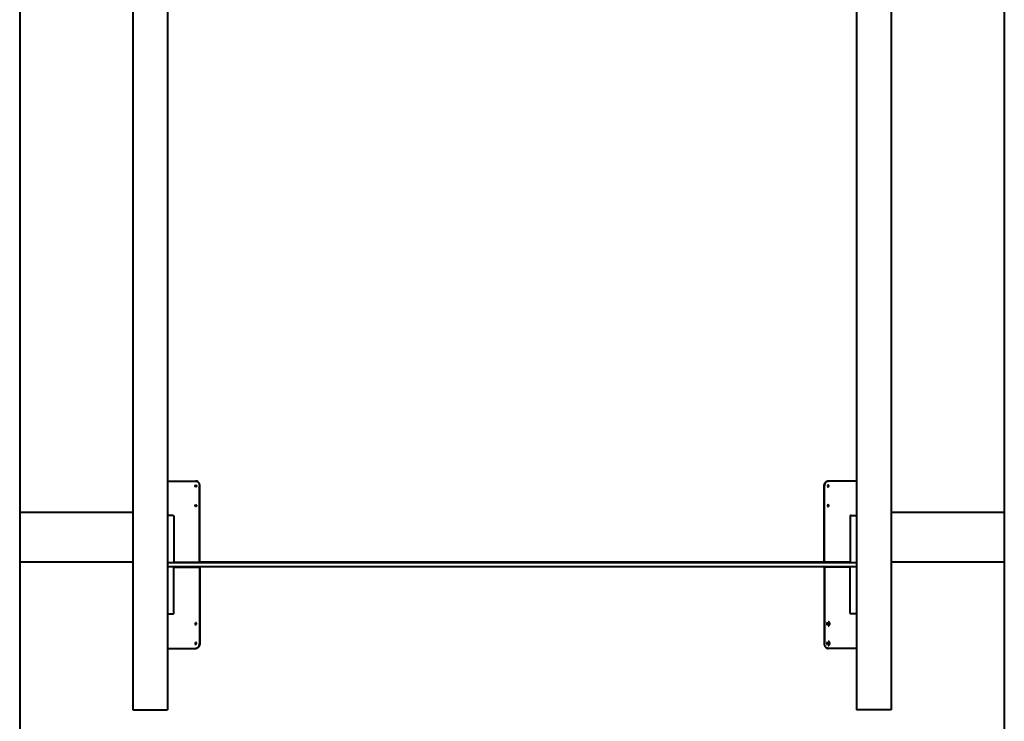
# Model space of a CAD drawing. Header units: millimetres. Extents: x -149 to 1385, y -399 to 918.
# Tile 29 of 41: x 385 to 585, y 524 to 667. Entities that reach past the tile are written whole.
import ezdxf

# ---------------------------------------------------------------- set-up
doc = ezdxf.new("R2010")
doc.units = ezdxf.units.MM
for name, color, linetype in [('G', 3, 'Continuous'), ('WELDING', 7, 'Continuous'), ('Системный слой', 250, 'Continuous')]:
    doc.layers.add(name, color=color, linetype=linetype)

# ---------------------------------------------------------------- blocks, each defined once
blk = doc.blocks.new('U651')
at = {"layer": 'WELDING', "color": 150, "lineweight": 40}
for p, q in [((420.65, 544.04), (420.58, 543.9)), ((420.72, 544.07), (420.65, 544.04)), ((420.58, 543.9), (420.62, 543.72)), ((420.62, 543.72), (420.72, 543.66))]:
    blk.add_line(p, q, dxfattribs=at)
blk = doc.blocks.new('U652')
at = {"layer": 'WELDING', "color": 150, "lineweight": 40}
for p, q in [((420.65, 540.04), (420.58, 539.9)), ((420.72, 540.07), (420.65, 540.04)), ((420.58, 539.9), (420.62, 539.72)), ((420.62, 539.72), (420.72, 539.66))]:
    blk.add_line(p, q, dxfattribs=at)
blk = doc.blocks.new('U653')
at = {"layer": 'WELDING', "color": 150, "lineweight": 40}
for p, q in [((420.64, 544.05), (420.55, 543.93)), ((420.7, 544.07), (420.64, 544.05)), ((420.72, 544.06), (420.7, 544.07)), ((420.83, 543.97), (420.72, 544.06)), ((420.55, 543.93), (420.57, 543.74)), ((420.57, 543.74), (420.69, 543.66)), ((420.69, 543.66), (420.7, 543.66)), ((420.7, 543.66), (420.74, 543.67)), ((420.74, 543.67), (420.84, 543.78)), ((420.84, 543.78), (420.83, 543.97))]:
    blk.add_line(p, q, dxfattribs=at)
blk = doc.blocks.new('U654')
at = {"layer": 'WELDING', "color": 150, "lineweight": 40}
for p, q in [((420.64, 540.05), (420.55, 539.93)), ((420.7, 540.07), (420.64, 540.05)), ((420.72, 540.06), (420.7, 540.07)), ((420.83, 539.97), (420.72, 540.06)), ((420.55, 539.93), (420.57, 539.74)), ((420.57, 539.74), (420.69, 539.66)), ((420.69, 539.66), (420.7, 539.66)), ((420.7, 539.66), (420.74, 539.67)), ((420.74, 539.67), (420.84, 539.78)), ((420.84, 539.78), (420.83, 539.97))]:
    blk.add_line(p, q, dxfattribs=at)
blk = doc.blocks.new('U702')
at = {"layer": 'G', "color": 150, "lineweight": 40}
for p, q in [((548.95, 544.17), (548.87, 543.93)), ((548.87, 543.93), (548.9, 543.66)), ((548.9, 543.66), (548.95, 543.56))]:
    blk.add_line(p, q, dxfattribs=at)
blk = doc.blocks.new('U703')
at = {"layer": 'G', "color": 150, "lineweight": 40}
for p, q in [((549.19, 543.86), (549.21, 543.95)), ((549.21, 543.78), (549.19, 543.86)), ((549.21, 543.95), (549.27, 543.98)), ((549.27, 543.74), (549.21, 543.78)), ((549.27, 543.98), (549.33, 543.95)), ((549.32, 543.77), (549.27, 543.74)), ((549.35, 543.86), (549.32, 543.77)), ((549.33, 543.95), (549.33, 543.94)), ((549.33, 543.94), (549.35, 543.86))]:
    blk.add_line(p, q, dxfattribs=at)
blk = doc.blocks.new('U704')
at = {"layer": 'G', "color": 150, "lineweight": 40}
for p, q in [((548.95, 540.17), (548.87, 539.93)), ((548.87, 539.93), (548.9, 539.66)), ((548.9, 539.66), (548.95, 539.56))]:
    blk.add_line(p, q, dxfattribs=at)
blk = doc.blocks.new('U705')
at = {"layer": 'G', "color": 150, "lineweight": 40}
for p, q in [((549.19, 539.86), (549.21, 539.95)), ((549.21, 539.78), (549.19, 539.86)), ((549.21, 539.95), (549.27, 539.98)), ((549.27, 539.74), (549.21, 539.78)), ((549.27, 539.98), (549.33, 539.95)), ((549.32, 539.77), (549.27, 539.74)), ((549.35, 539.86), (549.32, 539.77)), ((549.33, 539.95), (549.33, 539.94)), ((549.33, 539.94), (549.35, 539.86))]:
    blk.add_line(p, q, dxfattribs=at)
blk = doc.blocks.new('U798')
at = {"layer": 'WELDING', "color": 150, "lineweight": 40}
for p, q in [((420.58, 567.83), (420.62, 568.01)), ((420.62, 568.01), (420.72, 568.07)), ((420.65, 567.68), (420.58, 567.83)), ((420.72, 567.66), (420.65, 567.68))]:
    blk.add_line(p, q, dxfattribs=at)
blk = doc.blocks.new('U799')
at = {"layer": 'WELDING', "color": 150, "lineweight": 40}
for p, q in [((420.58, 571.83), (420.62, 572.01)), ((420.62, 572.01), (420.72, 572.07)), ((420.65, 571.68), (420.58, 571.83)), ((420.72, 571.66), (420.65, 571.68))]:
    blk.add_line(p, q, dxfattribs=at)
blk = doc.blocks.new('U800')
at = {"layer": 'WELDING', "color": 150, "lineweight": 40}
for p, q in [((420.57, 567.98), (420.69, 568.07)), ((420.69, 568.07), (420.7, 568.07)), ((420.7, 568.07), (420.74, 568.06)), ((420.74, 568.06), (420.84, 567.94)), ((420.55, 567.8), (420.57, 567.98)), ((420.64, 567.67), (420.55, 567.8)), ((420.7, 567.66), (420.64, 567.67)), ((420.72, 567.66), (420.7, 567.66)), ((420.83, 567.76), (420.72, 567.66)), ((420.84, 567.94), (420.83, 567.76))]:
    blk.add_line(p, q, dxfattribs=at)
blk = doc.blocks.new('U801')
at = {"layer": 'WELDING', "color": 150, "lineweight": 40}
for p, q in [((420.57, 571.98), (420.69, 572.07)), ((420.69, 572.07), (420.7, 572.07)), ((420.7, 572.07), (420.74, 572.06)), ((420.74, 572.06), (420.84, 571.94)), ((420.55, 571.8), (420.57, 571.98)), ((420.64, 571.67), (420.55, 571.8)), ((420.7, 571.66), (420.64, 571.67)), ((420.72, 571.66), (420.7, 571.66)), ((420.83, 571.76), (420.72, 571.66)), ((420.84, 571.94), (420.83, 571.76))]:
    blk.add_line(p, q, dxfattribs=at)
blk = doc.blocks.new('U833')
at = {"layer": 'WELDING', "color": 150, "lineweight": 40}
for p, q in [((549.24, 568.01), (549.14, 568.07)), ((549.28, 567.83), (549.24, 568.01)), ((549.14, 567.66), (549.2, 567.68)), ((549.2, 567.68), (549.28, 567.83))]:
    blk.add_line(p, q, dxfattribs=at)
blk = doc.blocks.new('U834')
at = {"layer": 'WELDING', "color": 150, "lineweight": 40}
for p, q in [((549.24, 572.01), (549.14, 572.07)), ((549.28, 571.83), (549.24, 572.01)), ((549.14, 571.66), (549.2, 571.68)), ((549.2, 571.68), (549.28, 571.83))]:
    blk.add_line(p, q, dxfattribs=at)
blk = doc.blocks.new('U835')
at = {"layer": 'WELDING', "color": 150, "lineweight": 40}
for p, q in [((549.12, 568.06), (549.02, 567.94)), ((549.16, 568.07), (549.12, 568.06)), ((549.17, 568.07), (549.16, 568.07)), ((549.29, 567.98), (549.17, 568.07)), ((549.02, 567.94), (549.03, 567.76)), ((549.03, 567.76), (549.14, 567.66)), ((549.14, 567.66), (549.16, 567.66)), ((549.16, 567.66), (549.22, 567.67)), ((549.22, 567.67), (549.31, 567.8)), ((549.31, 567.8), (549.29, 567.98))]:
    blk.add_line(p, q, dxfattribs=at)
blk = doc.blocks.new('U836')
at = {"layer": 'WELDING', "color": 150, "lineweight": 40}
for p, q in [((549.12, 572.06), (549.02, 571.94)), ((549.16, 572.07), (549.12, 572.06)), ((549.17, 572.07), (549.16, 572.07)), ((549.29, 571.98), (549.17, 572.07)), ((549.02, 571.94), (549.03, 571.76)), ((549.03, 571.76), (549.14, 571.66)), ((549.14, 571.66), (549.16, 571.66)), ((549.16, 571.66), (549.22, 571.67)), ((549.22, 571.67), (549.31, 571.8)), ((549.31, 571.8), (549.29, 571.98))]:
    blk.add_line(p, q, dxfattribs=at)

msp = doc.modelspace()

# ---------------------------------------------------------------- linework, layer by layer
at = {"layer": 'G', "color": 150, "lineweight": 40}
for p, q in [((407.93, 826.36), (407.93, 526.36)), ((414.93, 826.36), (414.93, 526.36)), ((554.93, 826.36), (554.93, 526.36)), ((561.93, 826.36), (561.93, 526.36)), ((384.93, 681.46), (384.93, 556.46)), ((584.93, 681.46), (584.93, 556.46)), ((414.93, 572.86), (420.7, 572.86)), ((420.7, 572.86), (420.73, 572.86)), ((549.16, 572.86), (549.13, 572.86)), ((554.93, 572.86), (549.16, 572.86)), ((421.47, 556.36), (421.47, 571.86)), ((421.5, 556.36), (421.5, 571.86)), ((548.36, 556.36), (548.36, 571.86)), ((548.39, 556.36), (548.39, 571.86)), ((384.93, 566.46), (384.93, 441.46)), ((407.93, 566.46), (384.93, 566.46)), ((584.93, 566.46), (561.93, 566.46)), ((584.93, 566.46), (584.93, 441.46)), ((416.02, 565.86), (414.93, 565.86)), ((416.02, 565.86), (416.14, 565.86)), ((416.21, 565.76), (416.21, 556.36)), ((553.65, 565.76), (553.65, 556.36)), ((553.83, 565.86), (553.72, 565.86)), ((553.83, 565.86), (554.93, 565.86)), ((384.93, 556.46), (407.93, 556.46)), ((554.93, 556.26), (414.93, 556.26)), ((416.21, 556.36), (421.47, 556.36)), ((421.47, 556.36), (421.5, 556.36)), ((421.5, 556.46), (548.36, 556.46)), ((548.39, 556.36), (548.36, 556.36)), ((553.65, 556.36), (548.39, 556.36)), ((561.93, 556.46), (584.93, 556.46)), ((554.93, 555.46), (414.93, 555.46)), ((416.21, 545.96), (416.21, 555.36)), ((416.21, 555.36), (421.47, 555.36)), ((417.85, 555.36), (417.85, 555.46)), ((421.47, 555.36), (421.47, 539.86)), ((421.47, 555.36), (421.5, 555.36)), ((421.5, 555.36), (421.5, 539.86)), ((548.36, 555.36), (548.36, 539.86)), ((548.39, 555.36), (548.36, 555.36)), ((548.39, 555.36), (548.39, 539.86)), ((553.65, 555.36), (548.39, 555.36)), ((552.01, 555.46), (552.01, 555.36)), ((553.65, 545.96), (553.65, 555.36)), ((414.93, 545.86), (416.02, 545.86)), ((416.02, 545.86), (416.14, 545.86)), ((553.83, 545.86), (553.72, 545.86)), ((554.93, 545.86), (553.83, 545.86)), ((414.93, 538.86), (420.7, 538.86)), ((420.7, 538.86), (420.73, 538.86)), ((549.16, 538.86), (549.13, 538.86)), ((554.93, 538.86), (549.16, 538.86)), ((407.93, 526.36), (414.93, 526.36)), ((561.93, 526.36), (554.93, 526.36))]:
    msp.add_line(p, q, dxfattribs=at)
at = {"layer": 'WELDING', "color": 150, "lineweight": 40}
for points, knots in [([(420.7, 572.86), (420.73, 572.86), (420.8, 572.86), (420.9, 572.83), (420.98, 572.79), (421.06, 572.74), (421.14, 572.68), (421.21, 572.61), (421.28, 572.53), (421.33, 572.44), (421.38, 572.34), (421.42, 572.23), (421.44, 572.12), (421.46, 572.02), (421.47, 571.93), (421.47, 571.88), (421.47, 571.86)], [0, 0, 0, 0, 1.551395, 2.904423, 4.11213, 5.351369, 6.627708, 7.886405, 9.149461, 10.411201, 11.673189, 12.934657, 14.196949, 15.439497, 16.374258, 17, 17, 17, 17]), ([(421.5, 571.86), (421.5, 571.91), (421.5, 572), (421.48, 572.12), (421.45, 572.23), (421.41, 572.34), (421.36, 572.44), (421.31, 572.53), (421.24, 572.61), (421.17, 572.68), (421.1, 572.75), (421.02, 572.79), (420.93, 572.83), (420.85, 572.85), (420.78, 572.86), (420.75, 572.86), (420.73, 572.86)], [0, 0, 0, 0, 1.551481, 2.904582, 4.112347, 5.351635, 6.628009, 7.886721, 9.149772, 10.411484, 11.673425, 12.934827, 14.197038, 15.439491, 16.374223, 17, 17, 17, 17]), ([(548.36, 571.86), (548.36, 571.91), (548.36, 572), (548.38, 572.12), (548.41, 572.23), (548.45, 572.34), (548.49, 572.44), (548.55, 572.53), (548.61, 572.61), (548.68, 572.68), (548.76, 572.75), (548.84, 572.79), (548.93, 572.83), (549.01, 572.85), (549.07, 572.86), (549.11, 572.86), (549.13, 572.86)], [0, 0, 0, 0, 1.551481, 2.904582, 4.112347, 5.351635, 6.628009, 7.886721, 9.149772, 10.411484, 11.673425, 12.934827, 14.197038, 15.439491, 16.374223, 17, 17, 17, 17]), ([(549.16, 572.86), (549.12, 572.86), (549.06, 572.86), (548.96, 572.83), (548.87, 572.79), (548.79, 572.74), (548.72, 572.68), (548.65, 572.61), (548.58, 572.53), (548.53, 572.44), (548.48, 572.34), (548.44, 572.23), (548.41, 572.12), (548.4, 572.02), (548.39, 571.93), (548.39, 571.88), (548.39, 571.86)], [0, 0, 0, 0, 1.551395, 2.904423, 4.11213, 5.351369, 6.627708, 7.886405, 9.149461, 10.411201, 11.673189, 12.934657, 14.196949, 15.439497, 16.374258, 17, 17, 17, 17]), ([(416.21, 565.76), (416.21, 565.77), (416.21, 565.78), (416.2, 565.8), (416.2, 565.81), (416.19, 565.83), (416.18, 565.84), (416.17, 565.85), (416.16, 565.86), (416.15, 565.86), (416.14, 565.86), (416.14, 565.86)], [0, 0, 0, 0, 1.563908, 2.927868, 4.144581, 5.393229, 6.67862, 7.947454, 9.220097, 10.473134, 12, 12, 12, 12]), ([(553.65, 565.76), (553.65, 565.77), (553.65, 565.78), (553.65, 565.8), (553.66, 565.81), (553.67, 565.83), (553.68, 565.84), (553.69, 565.85), (553.7, 565.86), (553.71, 565.86), (553.72, 565.86), (553.72, 565.86)], [0, 0, 0, 0, 1.563908, 2.927868, 4.144581, 5.393229, 6.67862, 7.947454, 9.220097, 10.473134, 12, 12, 12, 12]), ([(416.21, 545.96), (416.21, 545.96), (416.21, 545.94), (416.2, 545.93), (416.2, 545.91), (416.19, 545.9), (416.18, 545.89), (416.17, 545.88), (416.16, 545.87), (416.15, 545.86), (416.14, 545.86), (416.14, 545.86)], [0, 0, 0, 0, 1.563908, 2.927868, 4.144581, 5.393229, 6.67862, 7.947454, 9.220097, 10.473134, 12, 12, 12, 12]), ([(549.14, 543.44), (549.15, 543.44), (549.16, 543.44), (549.18, 543.44), (549.2, 543.45), (549.22, 543.45), (549.23, 543.45), (549.24, 543.46), (549.25, 543.46), (549.27, 543.47), (549.28, 543.48), (549.3, 543.49), (549.31, 543.49), (549.32, 543.5), (549.33, 543.51), (549.34, 543.52), (549.35, 543.52), (549.36, 543.54), (549.37, 543.55), (549.39, 543.57), (549.39, 543.58), (549.41, 543.6), (549.41, 543.61), (549.43, 543.63), (549.43, 543.64), (549.44, 543.67), (549.45, 543.68), (549.46, 543.7), (549.46, 543.72), (549.47, 543.74), (549.47, 543.76), (549.48, 543.79), (549.48, 543.8), (549.48, 543.83), (549.48, 543.84), (549.48, 543.87), (549.48, 543.89), (549.48, 543.92), (549.48, 543.93), (549.47, 543.96), (549.47, 543.98), (549.46, 544), (549.46, 544.02), (549.45, 544.04), (549.44, 544.06), (549.43, 544.08), (549.43, 544.09), (549.42, 544.11), (549.41, 544.13), (549.39, 544.15), (549.39, 544.16), (549.37, 544.18), (549.36, 544.18), (549.35, 544.2), (549.34, 544.21), (549.32, 544.22), (549.31, 544.23), (549.3, 544.24), (549.29, 544.24), (549.27, 544.25), (549.26, 544.26), (549.24, 544.26), (549.23, 544.27), (549.21, 544.27), (549.2, 544.28), (549.18, 544.28), (549.17, 544.28), (549.16, 544.28), (549.15, 544.28), (549.14, 544.28)], [0, 0, 0, 0, 0.570066, 0.570066, 1.142277, 1.142277, 1.718953, 1.718953, 2.200221, 2.200221, 2.792295, 2.792295, 3.392594, 3.392594, 3.661002, 3.661002, 4.281583, 4.281583, 4.91396, 4.91396, 5.559572, 5.559572, 6.219465, 6.219465, 6.890995, 6.890995, 7.574669, 7.574669, 8.270432, 8.270432, 8.977825, 8.977825, 9.700576, 9.700576, 10.438095, 10.438095, 11.196393, 11.196393, 11.938133, 11.938133, 12.660802, 12.660802, 13.370616, 13.370616, 14.066921, 14.066921, 14.751152, 14.751152, 15.42386, 15.42386, 16.083394, 16.083394, 16.730358, 16.730358, 17.362926, 17.362926, 17.982177, 17.982177, 18.315097, 18.315097, 18.913815, 18.913815, 19.50324, 19.50324, 20.084359, 20.084359, 20.659497, 20.659497, 21, 21, 21, 21]), ([(553.65, 545.96), (553.65, 545.96), (553.65, 545.94), (553.65, 545.93), (553.66, 545.91), (553.67, 545.9), (553.68, 545.89), (553.69, 545.88), (553.7, 545.87), (553.71, 545.86), (553.72, 545.86), (553.72, 545.86)], [0, 0, 0, 0, 1.563908, 2.927868, 4.144581, 5.393229, 6.67862, 7.947454, 9.220097, 10.473134, 12, 12, 12, 12]), ([(549.14, 539.44), (549.15, 539.44), (549.16, 539.44), (549.18, 539.44), (549.2, 539.45), (549.22, 539.45), (549.23, 539.45), (549.24, 539.46), (549.25, 539.46), (549.27, 539.47), (549.28, 539.48), (549.3, 539.49), (549.31, 539.49), (549.32, 539.5), (549.33, 539.51), (549.34, 539.52), (549.35, 539.52), (549.36, 539.54), (549.37, 539.55), (549.39, 539.57), (549.39, 539.58), (549.41, 539.6), (549.41, 539.61), (549.43, 539.63), (549.43, 539.64), (549.44, 539.67), (549.45, 539.68), (549.46, 539.7), (549.46, 539.72), (549.47, 539.74), (549.47, 539.76), (549.48, 539.79), (549.48, 539.8), (549.48, 539.83), (549.48, 539.84), (549.48, 539.87), (549.48, 539.89), (549.48, 539.92), (549.48, 539.93), (549.47, 539.96), (549.47, 539.98), (549.46, 540), (549.46, 540.02), (549.45, 540.04), (549.44, 540.06), (549.43, 540.08), (549.43, 540.09), (549.42, 540.11), (549.41, 540.13), (549.39, 540.15), (549.39, 540.16), (549.37, 540.18), (549.36, 540.18), (549.35, 540.2), (549.34, 540.21), (549.32, 540.22), (549.31, 540.23), (549.3, 540.24), (549.29, 540.24), (549.27, 540.25), (549.26, 540.26), (549.24, 540.26), (549.23, 540.27), (549.21, 540.27), (549.2, 540.28), (549.18, 540.28), (549.17, 540.28), (549.16, 540.28), (549.15, 540.28), (549.14, 540.28)], [0, 0, 0, 0, 0.570066, 0.570066, 1.142277, 1.142277, 1.718953, 1.718953, 2.200221, 2.200221, 2.792295, 2.792295, 3.392594, 3.392594, 3.661002, 3.661002, 4.281583, 4.281583, 4.91396, 4.91396, 5.559572, 5.559572, 6.219465, 6.219465, 6.890995, 6.890995, 7.574669, 7.574669, 8.270432, 8.270432, 8.977825, 8.977825, 9.700576, 9.700576, 10.438095, 10.438095, 11.196393, 11.196393, 11.938133, 11.938133, 12.660802, 12.660802, 13.370616, 13.370616, 14.066921, 14.066921, 14.751152, 14.751152, 15.42386, 15.42386, 16.083394, 16.083394, 16.730358, 16.730358, 17.362926, 17.362926, 17.982177, 17.982177, 18.315097, 18.315097, 18.913815, 18.913815, 19.50324, 19.50324, 20.084359, 20.084359, 20.659497, 20.659497, 21, 21, 21, 21]), ([(420.7, 538.86), (420.73, 538.86), (420.8, 538.87), (420.9, 538.89), (420.98, 538.93), (421.06, 538.98), (421.14, 539.04), (421.21, 539.11), (421.28, 539.2), (421.33, 539.29), (421.38, 539.39), (421.42, 539.49), (421.44, 539.6), (421.46, 539.71), (421.47, 539.79), (421.47, 539.84), (421.47, 539.86)], [0, 0, 0, 0, 1.551395, 2.904423, 4.11213, 5.351369, 6.627708, 7.886405, 9.149461, 10.411201, 11.673189, 12.934657, 14.196949, 15.439497, 16.374258, 17, 17, 17, 17]), ([(421.5, 539.86), (421.5, 539.81), (421.5, 539.72), (421.48, 539.6), (421.45, 539.49), (421.41, 539.39), (421.36, 539.29), (421.31, 539.19), (421.24, 539.11), (421.17, 539.04), (421.1, 538.98), (421.02, 538.93), (420.93, 538.89), (420.85, 538.87), (420.78, 538.86), (420.75, 538.86), (420.73, 538.86)], [0, 0, 0, 0, 1.551481, 2.904582, 4.112347, 5.351635, 6.628009, 7.886721, 9.149772, 10.411484, 11.673425, 12.934827, 14.197038, 15.439491, 16.374223, 17, 17, 17, 17]), ([(548.36, 539.86), (548.36, 539.81), (548.36, 539.72), (548.38, 539.6), (548.41, 539.49), (548.45, 539.39), (548.49, 539.29), (548.55, 539.19), (548.61, 539.11), (548.68, 539.04), (548.76, 538.98), (548.84, 538.93), (548.93, 538.89), (549.01, 538.87), (549.07, 538.86), (549.11, 538.86), (549.13, 538.86)], [0, 0, 0, 0, 1.551481, 2.904582, 4.112347, 5.351635, 6.628009, 7.886721, 9.149772, 10.411484, 11.673425, 12.934827, 14.197038, 15.439491, 16.374223, 17, 17, 17, 17]), ([(549.16, 538.86), (549.12, 538.86), (549.06, 538.87), (548.96, 538.89), (548.87, 538.93), (548.79, 538.98), (548.72, 539.04), (548.65, 539.11), (548.58, 539.2), (548.53, 539.29), (548.48, 539.39), (548.44, 539.49), (548.41, 539.6), (548.4, 539.71), (548.39, 539.79), (548.39, 539.84), (548.39, 539.86)], [0, 0, 0, 0, 1.551395, 2.904423, 4.11213, 5.351369, 6.627708, 7.886405, 9.149461, 10.411201, 11.673189, 12.934657, 14.196949, 15.439497, 16.374258, 17, 17, 17, 17])]:
    msp.add_open_spline(points, degree=3, knots=knots, dxfattribs=at)

# ---------------------------------------------------------------- block references
at = {"layer": 'WELDING'}
for name in ['U801', 'U799', 'U836', 'U834', 'U800', 'U798', 'U835', 'U833', 'U653', 'U651', 'U654', 'U652']:
    msp.add_blockref(name, (0, 0), dxfattribs=at)
at = {"layer": 'Системный слой'}
for name in ['U702', 'U703', 'U704', 'U705']:
    msp.add_blockref(name, (0, 0), dxfattribs=at)

doc.saveas('drawing.dxf')
